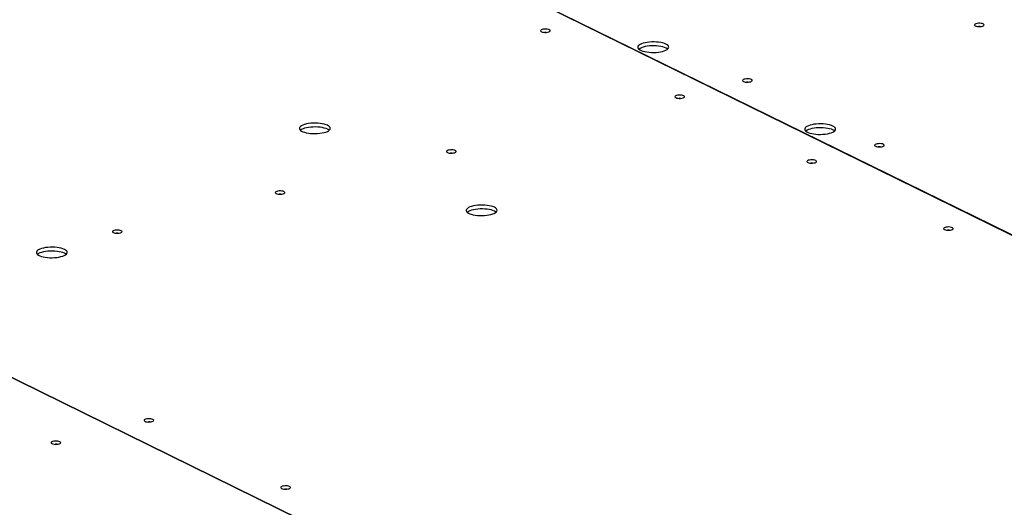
# Model space of a CAD drawing. Header units: millimetres. Extents: x 5 to 589, y 5 to 415.
# Tile 78 of 106: x 455 to 482, y 329 to 342. Entities that reach past the tile are written whole.
import ezdxf

# ---------------------------------------------------------------- set-up
doc = ezdxf.new("R2010")
doc.units = ezdxf.units.MM
doc.layers.add('TRAIT-FORT', color=4, linetype='Continuous', lineweight=25)

msp = doc.modelspace()

# ---------------------------------------------------------------- linework, layer by layer
at = {"layer": 'TRAIT-FORT', "color": 4, "linetype": 'Continuous', "lineweight": 25}
for p, q in [((463.1848, 345.64778), (497.65421, 328.72962)), ((497.65468, 328.72973), (463.18527, 345.6479)), ((439.08421, 339.87026), (473.55361, 322.95209)), ((473.55408, 322.9522), (439.08468, 339.87037))]:
    msp.add_line(p, q, dxfattribs=at)
at = {"layer": 'TRAIT-FORT', "color": 4, "linetype": 'Continuous', "lineweight": 25, "flags": 128}
for points in [[(481.49844, 342.13348), (481.47247, 342.14295), (481.43965, 342.14952), (481.40264, 342.15263), (481.36444, 342.15205), (481.32814, 342.14782), (481.29669, 342.14028), (481.27263, 342.13004), (481.25791, 342.11794), (481.25372, 342.10494), (481.2604, 342.09212), (481.27742, 342.08049), (481.30339, 342.07102), (481.33621, 342.06446), (481.37322, 342.06134), (481.41142, 342.06192), (481.44771, 342.06615), (481.47917, 342.07369), (481.50323, 342.08393), (481.51795, 342.09604), (481.52214, 342.10903), (481.51546, 342.12186), (481.49844, 342.13348)], [(469.44167, 341.97046), (469.4157, 341.97993), (469.38288, 341.98649), (469.34588, 341.98961), (469.30768, 341.98903), (469.27138, 341.9848), (469.23992, 341.97726), (469.21586, 341.96702), (469.20114, 341.95491), (469.19695, 341.94192), (469.20364, 341.92909), (469.22065, 341.91747), (469.24662, 341.908), (469.27944, 341.90143), (469.31645, 341.89832), (469.35465, 341.8989), (469.39095, 341.90313), (469.4224, 341.91067), (469.44646, 341.92091), (469.46119, 341.93301), (469.46537, 341.94601), (469.45869, 341.95883), (469.44167, 341.97046)], [(472.68239, 341.57209), (472.64109, 341.58934), (472.5925, 341.6042), (472.53774, 341.61633), (472.4781, 341.62545), (472.41499, 341.63132), (472.34988, 341.63383), (472.2843, 341.63291), (472.21978, 341.62858), (472.15783, 341.62095), (472.09992, 341.61019), (472.04739, 341.59655), (472.00148, 341.58036), (471.96326, 341.562), (471.93363, 341.54189), (471.91328, 341.5205), (471.9027, 341.49834), (471.90212, 341.47593), (471.91157, 341.45379), (471.93081, 341.43244), (471.95941, 341.41239), (471.99668, 341.39409), (472.04176, 341.37799), (472.09359, 341.36445), (472.15096, 341.3538), (472.21251, 341.34628), (472.27681, 341.34207), (472.34235, 341.34128), (472.4076, 341.34391), (472.47101, 341.34991), (472.53112, 341.35913), (472.5865, 341.37137), (472.63587, 341.38632), (472.67806, 341.40365), (472.71208, 341.42295), (472.73714, 341.44376), (472.75266, 341.46559), (472.75825, 341.48794), (472.75381, 341.51028), (472.73942, 341.53209), (472.71543, 341.55286), (472.68239, 341.57209)], [(472.68287, 341.46468), (472.64157, 341.48193), (472.59298, 341.49679), (472.53822, 341.50892), (472.47858, 341.51803), (472.41547, 341.52391), (472.35036, 341.52642), (472.28478, 341.5255), (472.22026, 341.52117), (472.15831, 341.51354), (472.1004, 341.50278), (472.04787, 341.48914), (472.00196, 341.47295), (471.96374, 341.45459), (471.93411, 341.43447), (471.93126, 341.43205)], [(472.72862, 341.43561), (472.71591, 341.44544), (472.68287, 341.46468)], [(475.05594, 340.58905), (475.02997, 340.59852), (474.99715, 340.60508), (474.96014, 340.6082), (474.92194, 340.60762), (474.88564, 340.60339), (474.85419, 340.59585), (474.83013, 340.58561), (474.8154, 340.5735), (474.81122, 340.56051), (474.8179, 340.54768), (474.83492, 340.53606), (474.86089, 340.52659), (474.89371, 340.52002), (474.93071, 340.51691), (474.96891, 340.51749), (475.00521, 340.52172), (475.03667, 340.52926), (475.06073, 340.5395), (475.07545, 340.5516), (475.07964, 340.5646), (475.07295, 340.57742), (475.05594, 340.58905)], [(473.17492, 340.13812), (473.14895, 340.14759), (473.11613, 340.15415), (473.07912, 340.15727), (473.04092, 340.15669), (473.00462, 340.15246), (472.97317, 340.14492), (472.9491, 340.13468), (472.93438, 340.12257), (472.93019, 340.10958), (472.93688, 340.09676), (472.9539, 340.08513), (472.97987, 340.07566), (473.01268, 340.06909), (473.04969, 340.06598), (473.08789, 340.06656), (473.12419, 340.07079), (473.15564, 340.07833), (473.17971, 340.08857), (473.19443, 340.10068), (473.19862, 340.11367), (473.19193, 340.12649), (473.17492, 340.13812)], [(463.27403, 339.31666), (463.23273, 339.33391), (463.18413, 339.34878), (463.12937, 339.36091), (463.06974, 339.37002), (463.00663, 339.3759), (462.94152, 339.37841), (462.87593, 339.37749), (462.81141, 339.37316), (462.74947, 339.36553), (462.69155, 339.35477), (462.63902, 339.34113), (462.59311, 339.32494), (462.55489, 339.30657), (462.52526, 339.28646), (462.50492, 339.26507), (462.49433, 339.24292), (462.49376, 339.22051), (462.5032, 339.19837), (462.52245, 339.17702), (462.55104, 339.15696), (462.58832, 339.13867), (462.6334, 339.12256), (462.68523, 339.10902), (462.74259, 339.09837), (462.80415, 339.09085), (462.86845, 339.08665), (462.93399, 339.08585), (462.99923, 339.08848), (463.06265, 339.09448), (463.12276, 339.10371), (463.17814, 339.11594), (463.22751, 339.1309), (463.2697, 339.14823), (463.30372, 339.16752), (463.32878, 339.18833), (463.34429, 339.21017), (463.34989, 339.23252), (463.34544, 339.25486), (463.33105, 339.27667), (463.30706, 339.29743), (463.27403, 339.31666)], [(477.32039, 339.29568), (477.27909, 339.31293), (477.23049, 339.3278), (477.17574, 339.33993), (477.1161, 339.34904), (477.05299, 339.35492), (476.98788, 339.35743), (476.92229, 339.35651), (476.85777, 339.35218), (476.79583, 339.34454), (476.73791, 339.33378), (476.68539, 339.32015), (476.63947, 339.30396), (476.60125, 339.28559), (476.57163, 339.26548), (476.55128, 339.24409), (476.54069, 339.22193), (476.54012, 339.19952), (476.54956, 339.17738), (476.56881, 339.15604), (476.59741, 339.13598), (476.63468, 339.11768), (476.67976, 339.10158), (476.73159, 339.08804), (476.78896, 339.07739), (476.85051, 339.06987), (476.91481, 339.06567), (476.98035, 339.06487), (477.04559, 339.0675), (477.10901, 339.0735), (477.16912, 339.08272), (477.2245, 339.09496), (477.27387, 339.10991), (477.31606, 339.12724), (477.35008, 339.14654), (477.37514, 339.16735), (477.39065, 339.18919), (477.39625, 339.21154), (477.3918, 339.23388), (477.37742, 339.25569), (477.35342, 339.27645), (477.32039, 339.29568)], [(463.27451, 339.20925), (463.23321, 339.2265), (463.18461, 339.24137), (463.12985, 339.2535), (463.07022, 339.26261), (463.00711, 339.26849), (462.942, 339.271), (462.87641, 339.27008), (462.81189, 339.26575), (462.74995, 339.25811), (462.69203, 339.24735), (462.6395, 339.23372), (462.59359, 339.21753), (462.55537, 339.19916), (462.52574, 339.17905), (462.5229, 339.17663)], [(463.32025, 339.18019), (463.30754, 339.19002), (463.27451, 339.20925)], [(477.32087, 339.18827), (477.27957, 339.20552), (477.23097, 339.22038), (477.17622, 339.23251), (477.11658, 339.24163), (477.05347, 339.2475), (476.98836, 339.25001), (476.92277, 339.24909), (476.85825, 339.24477), (476.79631, 339.23713), (476.73839, 339.22637), (476.68587, 339.21274), (476.63995, 339.19654), (476.60173, 339.17818), (476.57211, 339.15807), (476.56926, 339.15564)], [(477.36662, 339.15921), (477.3539, 339.16904), (477.32087, 339.18827)], [(478.72426, 338.78857), (478.69829, 338.79805), (478.66547, 338.80461), (478.62846, 338.80773), (478.59026, 338.80715), (478.55396, 338.80291), (478.52251, 338.79537), (478.49844, 338.78514), (478.48372, 338.77303), (478.47953, 338.76004), (478.48622, 338.74721), (478.50324, 338.73559), (478.52921, 338.72611), (478.56202, 338.71955), (478.59903, 338.71644), (478.63723, 338.71702), (478.67353, 338.72125), (478.70498, 338.72879), (478.72905, 338.73903), (478.74377, 338.75113), (478.74796, 338.76412), (478.74127, 338.77695), (478.72426, 338.78857)], [(466.82647, 338.61623), (466.8005, 338.62571), (466.76768, 338.63227), (466.73067, 338.63539), (466.69247, 338.6348), (466.65617, 338.63057), (466.62472, 338.62303), (466.60065, 338.61279), (466.58593, 338.60069), (466.58174, 338.5877), (466.58843, 338.57487), (466.60545, 338.56325), (466.63142, 338.55377), (466.66423, 338.54721), (466.70124, 338.54409), (466.73944, 338.54467), (466.77574, 338.54891), (466.80719, 338.55645), (466.83126, 338.56668), (466.84598, 338.57879), (466.85017, 338.59178), (466.84348, 338.60461), (466.82647, 338.61623)], [(476.84323, 338.33764), (476.81726, 338.34712), (476.78445, 338.35368), (476.74744, 338.3568), (476.70924, 338.35622), (476.67294, 338.35199), (476.64149, 338.34444), (476.61742, 338.33421), (476.6027, 338.3221), (476.59851, 338.30911), (476.6052, 338.29628), (476.62221, 338.28466), (476.64818, 338.27518), (476.681, 338.26862), (476.71801, 338.26551), (476.75621, 338.26609), (476.79251, 338.27032), (476.82396, 338.27786), (476.84803, 338.2881), (476.86275, 338.3002), (476.86694, 338.3132), (476.86025, 338.32602), (476.84323, 338.33764)], [(462.06513, 337.47482), (462.03916, 337.48429), (462.00634, 337.49086), (461.96933, 337.49397), (461.93113, 337.49339), (461.89483, 337.48916), (461.86338, 337.48162), (461.83932, 337.47138), (461.8246, 337.45927), (461.82041, 337.44628), (461.82709, 337.43346), (461.84411, 337.42183), (461.87008, 337.41236), (461.9029, 337.4058), (461.9399, 337.40268), (461.97811, 337.40326), (462.0144, 337.40749), (462.04586, 337.41503), (462.06992, 337.42527), (462.08464, 337.43738), (462.08883, 337.45037), (462.08215, 337.4632), (462.06513, 337.47482)], [(467.91203, 337.04026), (467.87073, 337.05751), (467.82213, 337.07237), (467.76737, 337.0845), (467.70774, 337.09361), (467.64463, 337.09949), (467.57951, 337.102), (467.51393, 337.10108), (467.44941, 337.09675), (467.38747, 337.08912), (467.32955, 337.07836), (467.27702, 337.06472), (467.23111, 337.04853), (467.19289, 337.03017), (467.16326, 337.01005), (467.14292, 336.98867), (467.13233, 336.96651), (467.13175, 336.9441), (467.1412, 336.92196), (467.16044, 336.90061), (467.18904, 336.88055), (467.22632, 336.86226), (467.2714, 336.84615), (467.32323, 336.83262), (467.38059, 336.82196), (467.44214, 336.81445), (467.50645, 336.81024), (467.57199, 336.80944), (467.63723, 336.81208), (467.70065, 336.81807), (467.76075, 336.8273), (467.81614, 336.83953), (467.8655, 336.85449), (467.90769, 336.87182), (467.94172, 336.89112), (467.96678, 336.91193), (467.98229, 336.93376), (467.98789, 336.95611), (467.98344, 336.97845), (467.96905, 337.00026), (467.94506, 337.02102), (467.91203, 337.04026)], [(467.91251, 336.93284), (467.87121, 336.95009), (467.82261, 336.96496), (467.76785, 336.97709), (467.70822, 336.9862), (467.64511, 336.99208), (467.57999, 336.99459), (467.51441, 336.99367), (467.44989, 336.98934), (467.38795, 336.98171), (467.33003, 336.97095), (467.2775, 336.95731), (467.23159, 336.94112), (467.19337, 336.92275), (467.16374, 336.90264), (467.1609, 336.90022)], [(467.95825, 336.90378), (467.94554, 336.91361), (467.91251, 336.93284)], [(457.53892, 336.38977), (457.51295, 336.39925), (457.48013, 336.40581), (457.44312, 336.40892), (457.40492, 336.40834), (457.36862, 336.40411), (457.33717, 336.39657), (457.31311, 336.38633), (457.29839, 336.37423), (457.2942, 336.36123), (457.30088, 336.34841), (457.3179, 336.33679), (457.34387, 336.32731), (457.37669, 336.32075), (457.4137, 336.31763), (457.4519, 336.31821), (457.48819, 336.32244), (457.51965, 336.32999), (457.54371, 336.34022), (457.55843, 336.35233), (457.56262, 336.36532), (457.55594, 336.37815), (457.53892, 336.38977)], [(480.6414, 336.47344), (480.61543, 336.48291), (480.58262, 336.48948), (480.54561, 336.49259), (480.50741, 336.49201), (480.47111, 336.48778), (480.43966, 336.48024), (480.41559, 336.47), (480.40087, 336.4579), (480.39668, 336.4449), (480.40337, 336.43208), (480.42038, 336.42045), (480.44635, 336.41098), (480.47917, 336.40442), (480.51618, 336.4013), (480.55438, 336.40188), (480.59068, 336.40611), (480.62213, 336.41365), (480.6462, 336.42389), (480.66092, 336.436), (480.66511, 336.44899), (480.65842, 336.46182), (480.6414, 336.47344)], [(455.96249, 335.86977), (455.92119, 335.88703), (455.8726, 335.90189), (455.81784, 335.91402), (455.75821, 335.92313), (455.69509, 335.92901), (455.62998, 335.93152), (455.5644, 335.9306), (455.49988, 335.92627), (455.43793, 335.91864), (455.38002, 335.90788), (455.32749, 335.89424), (455.28158, 335.87805), (455.24336, 335.85968), (455.21373, 335.83957), (455.19338, 335.81819), (455.1828, 335.79603), (455.18222, 335.77362), (455.19167, 335.75148), (455.21091, 335.73013), (455.23951, 335.71007), (455.27678, 335.69178), (455.32186, 335.67567), (455.37369, 335.66213), (455.43106, 335.65148), (455.49261, 335.64397), (455.55691, 335.63976), (455.62245, 335.63896), (455.6877, 335.64159), (455.75111, 335.64759), (455.81122, 335.65682), (455.86661, 335.66905), (455.91597, 335.68401), (455.95816, 335.70134), (455.99218, 335.72063), (456.01725, 335.74144), (456.03276, 335.76328), (456.03835, 335.78563), (456.03391, 335.80797), (456.01952, 335.82978), (455.99553, 335.85054), (455.96249, 335.86977)], [(455.96297, 335.76236), (455.92167, 335.77961), (455.87308, 335.79448), (455.81832, 335.80661), (455.75868, 335.81572), (455.69557, 335.8216), (455.63046, 335.82411), (455.56488, 335.82319), (455.50036, 335.81886), (455.43841, 335.81123), (455.3805, 335.80046), (455.32797, 335.78683), (455.28206, 335.77064), (455.24384, 335.75227), (455.21421, 335.73216), (455.21137, 335.72974)], [(456.00872, 335.7333), (455.99601, 335.74313), (455.96297, 335.76236)], [(458.42183, 331.14684), (458.39586, 331.15632), (458.36304, 331.16288), (458.32603, 331.16599), (458.28783, 331.16541), (458.25154, 331.16118), (458.22008, 331.15364), (458.19602, 331.1434), (458.1813, 331.1313), (458.17711, 331.1183), (458.18379, 331.10548), (458.20081, 331.09386), (458.22678, 331.08438), (458.2596, 331.07782), (458.29661, 331.0747), (458.33481, 331.07528), (458.3711, 331.07952), (458.40256, 331.08706), (458.42662, 331.09729), (458.44134, 331.1094), (458.44553, 331.12239), (458.43885, 331.13522), (458.42183, 331.14684)], [(455.83542, 330.52681), (455.80945, 330.53629), (455.77664, 330.54285), (455.73963, 330.54597), (455.70143, 330.54539), (455.66513, 330.54115), (455.63368, 330.53361), (455.60961, 330.52337), (455.59489, 330.51127), (455.5907, 330.49828), (455.59739, 330.48545), (455.6144, 330.47383), (455.64037, 330.46435), (455.67319, 330.45779), (455.7102, 330.45467), (455.7484, 330.45526), (455.7847, 330.45949), (455.81615, 330.46703), (455.84022, 330.47727), (455.85494, 330.48937), (455.85913, 330.50236), (455.85244, 330.51519), (455.83542, 330.52681)], [(462.22, 329.28263), (462.19403, 329.29211), (462.16121, 329.29867), (462.1242, 329.30179), (462.086, 329.30121), (462.04971, 329.29697), (462.01825, 329.28943), (461.99419, 329.2792), (461.97947, 329.26709), (461.97528, 329.2541), (461.98196, 329.24127), (461.99898, 329.22965), (462.02495, 329.22017), (462.05777, 329.21361), (462.09478, 329.2105), (462.13298, 329.21108), (462.16927, 329.21531), (462.20073, 329.22285), (462.22479, 329.23309), (462.23951, 329.24519), (462.2437, 329.25819), (462.23702, 329.27101), (462.22, 329.28263)]]:
    msp.add_lwpolyline(points, dxfattribs=at)
at = {"layer": 'TRAIT-FORT', "color": 4, "linetype": 'Continuous', "lineweight": 25}
for centre, radius, start, end in [((469.33217, 341.71846), 0.18168, 83.34839, 97.163445), ((481.38894, 341.88177), 0.18139, 83.143734, 97.368143), ((474.94643, 340.33806), 0.18068, 82.659717, 97.852268), ((473.06541, 339.8868), 0.18101, 82.878018, 97.633918), ((466.71696, 338.36423), 0.18169, 83.354443, 97.157391), ((478.61475, 338.53755), 0.18071, 82.680254, 97.831728), ((476.73373, 338.08647), 0.18087, 82.784037, 97.72792), ((461.95563, 337.22252), 0.18199, 83.57428, 96.93751), ((480.5319, 336.22195), 0.18118, 82.993845, 97.518066), ((457.42942, 336.13722), 0.18223, 83.756158, 96.755598), ((458.31233, 330.89475), 0.18178, 83.41995, 97.091871), ((455.72592, 330.27472), 0.18178, 83.419174, 97.092648), ((462.1105, 329.03093), 0.18139, 83.144181, 97.367696)]:
    msp.add_arc(centre, radius, start, end, dxfattribs=at)

doc.saveas('drawing.dxf')
